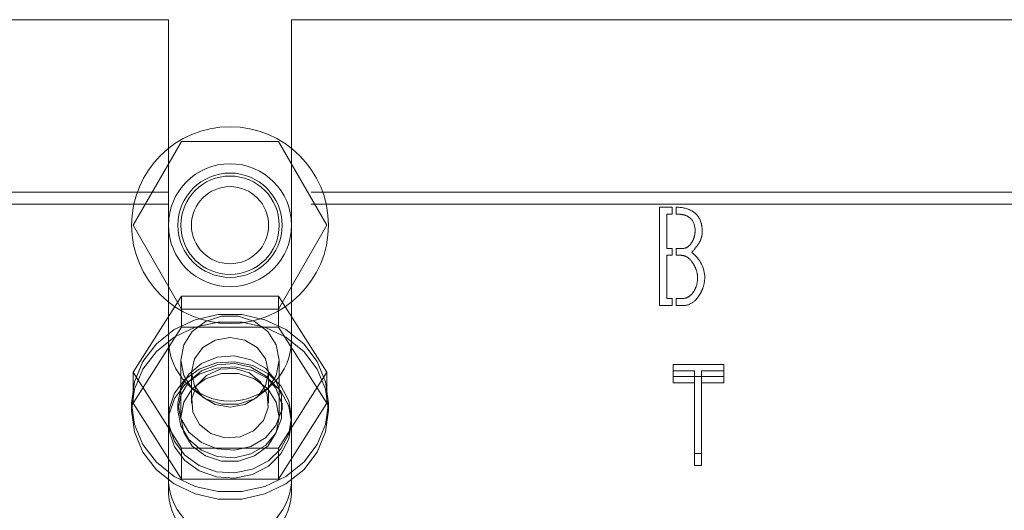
# Model space of a CAD drawing. Header units: inches. Extents: x 0.2 to 10.8, y 0.2 to 8.2.
# Tile 115 of 176: x 3.2681 to 3.3932, y 6.7378 to 6.8001. Entities that reach past the tile are written whole.
import ezdxf

# ---------------------------------------------------------------- set-up
doc = ezdxf.new("R2010")
doc.units = ezdxf.units.IN
doc.header["$MEASUREMENT"] = 0
doc.linetypes.add('HIDDEN', pattern=[0.075, 0.05, -0.025])

msp = doc.modelspace()

# ---------------------------------------------------------------- linework, layer by layer
at = {"color": 7, "linetype": 'HIDDEN', "lineweight": 18}
for p, q in [((3.2101259, 6.8000732), (3.2870134, 6.8000732)), ((3.2870134, 6.8000732), (3.2870134, 6.7781823)), ((3.3026384, 6.8000732), (3.4051134, 6.8000732)), ((3.3026384, 6.8000732), (3.3026384, 6.7781823)), ((3.2825283, 6.7739732), (3.2886771, 6.7846232)), ((3.2886771, 6.7846232), (3.3009746, 6.7846232)), ((3.3009746, 6.7846232), (3.3071234, 6.7739732)), ((3.2870134, 6.7781823), (3.2101259, 6.7781823)), ((3.2870134, 6.7766609), (3.2870134, 6.7781823)), ((3.4051134, 6.7781823), (3.3026384, 6.7781823)), ((3.3026384, 6.7766609), (3.3026384, 6.7781823)), ((3.2870134, 6.7766609), (3.2101259, 6.7766609)), ((3.2870134, 6.7398422), (3.2870134, 6.7766609)), ((3.3026384, 6.7398422), (3.3026384, 6.7766609)), ((3.4051134, 6.7766609), (3.3026384, 6.7766609)), ((3.3493784, 6.7762815), (3.3509731, 6.7762815)), ((3.3493784, 6.7637815), (3.3493784, 6.7762815)), ((3.3509731, 6.7762815), (3.3509731, 6.7753742)), ((3.3514731, 6.7753742), (3.3514731, 6.7762771)), ((3.3503147, 6.7753742), (3.3503147, 6.7710209)), ((3.3509731, 6.7753742), (3.3503147, 6.7753742)), ((3.2886771, 6.7633232), (3.2825283, 6.7739732)), ((3.3071234, 6.7739732), (3.3009746, 6.7633232)), ((3.3503147, 6.7710209), (3.3509731, 6.7710209)), ((3.3503147, 6.7701618), (3.3503147, 6.7646599)), ((3.3509731, 6.7701618), (3.3503147, 6.7701618)), ((3.3509731, 6.7710209), (3.3509731, 6.7701618)), ((3.3514731, 6.7701618), (3.3514731, 6.7710209)), ((3.2886771, 6.7649469), (3.2825283, 6.7552948)), ((3.2886771, 6.7610377), (3.2886771, 6.7649469)), ((3.3009746, 6.7649469), (3.2886771, 6.7649469)), ((3.3009746, 6.7610377), (3.3009746, 6.7649469)), ((3.3071234, 6.7552948), (3.3009746, 6.7649469)), ((3.3509731, 6.7637815), (3.3493784, 6.7637815)), ((3.3503147, 6.7646599), (3.3509731, 6.7646599)), ((3.3509731, 6.7646599), (3.3509731, 6.7637815)), ((3.3514731, 6.7637815), (3.3514731, 6.7646599)), ((3.3009746, 6.7633232), (3.2886771, 6.7633232)), ((3.2886771, 6.7610377), (3.2825283, 6.7513855)), ((3.3009746, 6.7610377), (3.2886771, 6.7610377)), ((3.3071234, 6.7513855), (3.3009746, 6.7610377)), ((3.2885759, 6.7568373), (3.2885759, 6.7495736)), ((3.3010759, 6.7495736), (3.3010759, 6.7568373)), ((3.3510907, 6.7547738), (3.3510907, 6.7562952)), ((3.3575193, 6.7562952), (3.3510907, 6.7562952)), ((3.3575193, 6.7547738), (3.3575193, 6.7562952)), ((3.2825283, 6.7513855), (3.2825283, 6.7552948)), ((3.2825283, 6.7552948), (3.2886771, 6.7456426)), ((3.2899284, 6.7552948), (3.2899284, 6.7513855)), ((3.2997234, 6.7513855), (3.2997234, 6.7552948)), ((3.3009746, 6.7456426), (3.3071234, 6.7552948)), ((3.3071234, 6.7513855), (3.3071234, 6.7552948)), ((3.3510907, 6.7554729), (3.3538321, 6.7554729)), ((3.3538321, 6.7539515), (3.3538321, 6.7554729)), ((3.3547201, 6.7539515), (3.3547201, 6.7554729)), ((3.3547201, 6.7554729), (3.3575193, 6.7554729)), ((3.3510907, 6.7547738), (3.3575193, 6.7547738)), ((3.3510907, 6.7539515), (3.3510907, 6.7547738)), ((3.3538321, 6.7539515), (3.3510907, 6.7539515)), ((3.3538321, 6.7434449), (3.3538321, 6.7539515)), ((3.3547201, 6.7539515), (3.3547201, 6.7434449)), ((3.3575193, 6.7539515), (3.3547201, 6.7539515)), ((3.3575193, 6.7547738), (3.3575193, 6.7539515)), ((3.2823259, 6.7513855), (3.2823259, 6.7504346)), ((3.2825283, 6.7513855), (3.2886771, 6.7417334)), ((3.2882009, 6.7513855), (3.2882009, 6.7504346)), ((3.3009746, 6.7417334), (3.3071234, 6.7513855)), ((3.3014509, 6.7504346), (3.3014509, 6.7513855)), ((3.3073259, 6.7504346), (3.3073259, 6.7513855)), ((3.2886771, 6.7456426), (3.3009746, 6.7456426)), ((3.2886771, 6.7417334), (3.2886771, 6.7456426)), ((3.3009746, 6.7417334), (3.3009746, 6.7456426)), ((3.3538321, 6.7449664), (3.3547201, 6.7449664)), ((3.3547201, 6.7434449), (3.3538321, 6.7434449)), ((3.2886771, 6.7417334), (3.3009746, 6.7417334))]:
    msp.add_line(p, q, dxfattribs=at)
at = {"color": 7, "linetype": 'HIDDEN', "lineweight": 18, "flags": 128}
for points in [[(3.2823259, 6.7513855), (3.2826891, 6.7540967), (3.2837577, 6.7566503), (3.2854695, 6.758898), (3.287725, 6.760709), (3.2903933, 6.7619782), (3.2933191, 6.7626318), (3.2963326, 6.7626318), (3.2992584, 6.7619782), (3.3019267, 6.760709), (3.3041822, 6.758898), (3.3058941, 6.7566503), (3.3069626, 6.7540967), (3.3073259, 6.7513855), (3.3069626, 6.7486744), (3.3058941, 6.7461208), (3.3041822, 6.7438731), (3.3019267, 6.7420621), (3.2992584, 6.7407929), (3.2963326, 6.7401393), (3.2933191, 6.7401393), (3.2903933, 6.7407929), (3.287725, 6.7420621), (3.2854695, 6.7438731), (3.2837577, 6.7461208), (3.2826891, 6.7486744), (3.2823259, 6.7513855)], [(3.3010759, 6.7568373), (3.3006989, 6.7587747), (3.2996136, 6.7604783), (3.2979509, 6.7617428), (3.2959112, 6.7624157), (3.2937406, 6.7624157), (3.2917009, 6.7617428), (3.2900381, 6.7604783), (3.2889528, 6.7587747), (3.2885759, 6.7568373), (3.2889528, 6.7549), (3.2900381, 6.7531963), (3.2917009, 6.7519318), (3.2937406, 6.7512589), (3.2959112, 6.7512589), (3.2979509, 6.7519318), (3.2996136, 6.7531963), (3.3006989, 6.7549), (3.3010759, 6.7568373)], [(3.2823259, 6.7504346), (3.2826891, 6.7531458), (3.2837577, 6.7556994), (3.2854695, 6.7579471), (3.287725, 6.7597581), (3.2903933, 6.7610273), (3.2933191, 6.7616809), (3.2963326, 6.7616809), (3.2992584, 6.7610273), (3.3019267, 6.7597581), (3.3041822, 6.7579471), (3.3058941, 6.7556994), (3.3069626, 6.7531458), (3.3073259, 6.7504346), (3.3069626, 6.7477235), (3.3058941, 6.7451699), (3.3041822, 6.7429222), (3.3019267, 6.7411112), (3.2992584, 6.739842), (3.2963326, 6.7391884), (3.2933191, 6.7391884), (3.2903933, 6.739842), (3.287725, 6.7411112), (3.2854695, 6.7429222), (3.2837577, 6.7451699), (3.2826891, 6.7477235), (3.2823259, 6.7504346)], [(3.2997234, 6.7552948), (3.2993506, 6.7569934), (3.2982889, 6.7584334), (3.2967, 6.7593955), (3.2948259, 6.7597334), (3.2929517, 6.7593955), (3.2913628, 6.7584334), (3.2903012, 6.7569934), (3.2899284, 6.7552948), (3.2903012, 6.7535962), (3.2913628, 6.7521562), (3.2929517, 6.751194), (3.2948259, 6.7508561), (3.2967, 6.751194), (3.2982889, 6.7521562), (3.2993506, 6.7535962), (3.2997234, 6.7552948)], [(3.3026384, 6.7495736), (3.3022913, 6.7516606), (3.3012808, 6.7535622), (3.2996969, 6.7551093), (3.2976801, 6.7561646), (3.2954097, 6.7566343), (3.2930874, 6.7564766), (3.2909196, 6.7557055), (3.2890989, 6.7543895), (3.287787, 6.7526457), (3.2871006, 6.7506289), (3.2871006, 6.7485183), (3.287787, 6.7465014), (3.2890989, 6.7447576), (3.2909196, 6.7434416), (3.2930874, 6.7426706), (3.2954097, 6.7425128), (3.2976801, 6.7429825), (3.2996969, 6.7440378), (3.3012808, 6.745585), (3.3022913, 6.7474865), (3.3026384, 6.7495736)], [(3.2882009, 6.7513855), (3.2885598, 6.7533351), (3.2895978, 6.7550734), (3.2912023, 6.7564121), (3.2931995, 6.7572061), (3.2953729, 6.7573693), (3.2974871, 6.7568841), (3.2993128, 6.755803), (3.3006524, 6.7542433), (3.3013605, 6.7523738), (3.3013605, 6.7503973), (3.3006524, 6.7485278), (3.2993128, 6.746968), (3.2974871, 6.745887), (3.2953729, 6.7454018), (3.2931995, 6.745565), (3.2912023, 6.7463589), (3.2895978, 6.7476976), (3.2885598, 6.7494359), (3.2882009, 6.7513855)], [(3.2882009, 6.7504346), (3.2885598, 6.7523842), (3.2895978, 6.7541226), (3.2912023, 6.7554612), (3.2931995, 6.7562552), (3.2953729, 6.7564184), (3.2974871, 6.7559332), (3.2993128, 6.7548521), (3.3006524, 6.7532924), (3.3013605, 6.7514229), (3.3013605, 6.7494464), (3.3006524, 6.7475769), (3.2993128, 6.7460171), (3.2974871, 6.7449361), (3.2953729, 6.7444509), (3.2931995, 6.7446141), (3.2912023, 6.7454081), (3.2895978, 6.7467467), (3.2885598, 6.7484851), (3.2882009, 6.7504346)], [(3.3026384, 6.7489132), (3.3022913, 6.7510002), (3.3012808, 6.7529018), (3.2996969, 6.754449), (3.2976801, 6.7555043), (3.2954097, 6.755974), (3.2930874, 6.7558162), (3.2909196, 6.7550451), (3.2890989, 6.7537292), (3.287787, 6.7519853), (3.2871006, 6.7499685), (3.2871006, 6.7478579), (3.287787, 6.7458411), (3.2890989, 6.7440972), (3.2909196, 6.7427813), (3.2930874, 6.7420102), (3.2954097, 6.7418525), (3.2976801, 6.7423221), (3.2996969, 6.7433774), (3.3012808, 6.7449246), (3.3022913, 6.7468262), (3.3026384, 6.7489132)], [(3.3010759, 6.7495736), (3.3006989, 6.7515109), (3.2996136, 6.7532146), (3.2979509, 6.7544791), (3.2959112, 6.7551519), (3.2937406, 6.7551519), (3.2917009, 6.7544791), (3.2900381, 6.7532146), (3.2889528, 6.7515109), (3.2885759, 6.7495736), (3.2889528, 6.7476362), (3.2900381, 6.7459325), (3.2917009, 6.744668), (3.2937406, 6.7439952), (3.2959112, 6.7439952), (3.2979509, 6.744668), (3.2996136, 6.7459325), (3.3006989, 6.7476362), (3.3010759, 6.7495736)], [(3.2972746, 6.7552295), (3.2954651, 6.7557862), (3.2935583, 6.7556729), (3.2918444, 6.7549069), (3.2905845, 6.7536049), (3.2899703, 6.7519649), (3.2900952, 6.7502367), (3.2909404, 6.7486835), (3.2923771, 6.7475416), (3.2941866, 6.7469849), (3.2960934, 6.7470981), (3.2978073, 6.7478641), (3.2990672, 6.7491662), (3.2996815, 6.7508062), (3.2995565, 6.7525343), (3.2987113, 6.7540876), (3.2972746, 6.7552295)]]:
    msp.add_lwpolyline(points, dxfattribs=at)
at = {"color": 7, "linetype": 'HIDDEN', "lineweight": 18}
for radius in [0.0125, 0.0078125, 0.006625, 0.00625, 0.0048975]:
    msp.add_circle((3.2948259, 6.7739732), radius, dxfattribs=at)
for centre, radius, start, end in [((3.2948259, 6.7594482), 0.0078125, 180, 0), ((3.2948259, 6.7419218), 0.0078324, 184.087218, 355.912782), ((3.2948259, 6.7404004), 0.0078324, 184.087218, 355.912782)]:
    msp.add_arc(centre, radius, start, end, dxfattribs=at)
for points, knots in [([(3.3514731, 6.7762771), (3.3523415, 6.7762475), (3.3537332, 6.7758794), (3.3546718, 6.7746837), (3.3548374, 6.7731559), (3.3547147, 6.7723345), (3.3544372, 6.771782), (3.3543434, 6.7716406), (3.3541133, 6.7713035), (3.3538059, 6.7709106), (3.3534711, 6.7705189)], [0, 0, 0, 0, 0.25, 0.5, 0.625, 0.75, 0.8125, 0.84375, 0.875, 1, 1, 1, 1]), ([(3.3538861, 6.7732313), (3.3538861, 6.7739685), (3.3535844, 6.7747897), (3.3526857, 6.775246), (3.3520328, 6.7753676), (3.3516281, 6.7753742), (3.3514731, 6.7753742)], [0, 0, 0, 0, 0.5, 0.75, 0.875, 1, 1, 1, 1]), ([(3.3514731, 6.7710209), (3.3517914, 6.7710209), (3.3524633, 6.7709525), (3.3530941, 6.7712227), (3.3535355, 6.7718785), (3.3537977, 6.7724597), (3.3538861, 6.7729227), (3.3538861, 6.7732313)], [0, 0, 0, 0, 0.25, 0.5, 0.625, 0.75, 1, 1, 1, 1]), ([(3.3542047, 6.7673047), (3.3542047, 6.7676607), (3.3541035, 6.7681957), (3.353791, 6.7688776), (3.3533097, 6.769627), (3.3525628, 6.7702071), (3.3518464, 6.7701618), (3.3514731, 6.7701618)], [0, 0, 0, 0, 0.25, 0.375, 0.5, 0.75, 1, 1, 1, 1]), ([(3.3514731, 6.7646599), (3.3518411, 6.7646599), (3.3526086, 6.7645866), (3.3533677, 6.7650324), (3.3538341, 6.7657175), (3.3541125, 6.7663533), (3.3542047, 6.766913), (3.3542047, 6.7673047)], [0, 0, 0, 0, 0.25, 0.5, 0.625, 0.75, 1, 1, 1, 1]), ([(3.355112, 6.7673047), (3.355112, 6.7668369), (3.3549769, 6.7661381), (3.3545598, 6.7652633), (3.3538961, 6.7643087), (3.3529268, 6.763689), (3.3519565, 6.7637815), (3.3514731, 6.7637815)], [0, 0, 0, 0, 0.25, 0.375, 0.5, 0.75, 1, 1, 1, 1])]:
    msp.add_open_spline(points, degree=3, knots=knots, dxfattribs=at)
msp.add_open_spline([(3.3534711, 6.7705189), (3.3545715, 6.7696213), (3.355112, 6.7685498), (3.355112, 6.7673047)], degree=3, dxfattribs=at)

doc.saveas('drawing.dxf')
